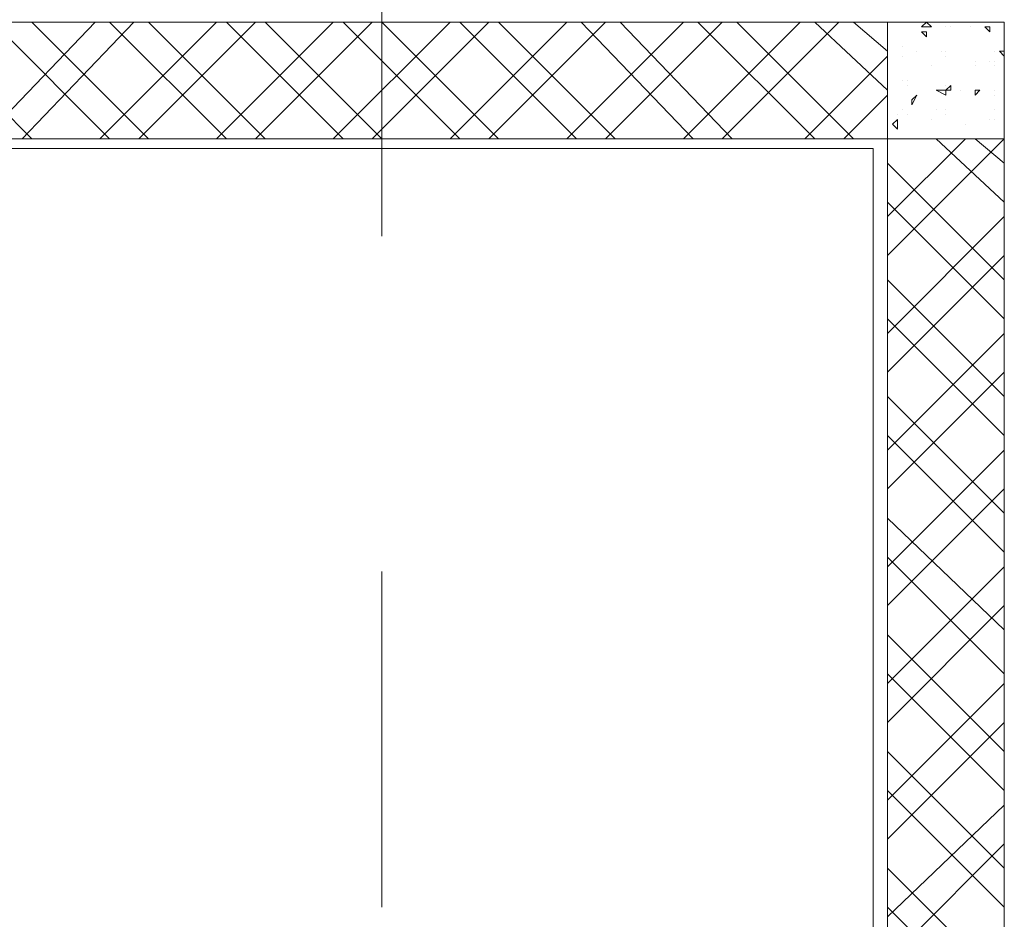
# Model space of a CAD drawing. Header units: millimetres. Extents: x 17 to 403, y 12 to 285.
# Tile 104 of 145: x 258 to 266, y 173 to 181. Entities that reach past the tile are written whole.
import ezdxf

# ---------------------------------------------------------------- set-up
doc = ezdxf.new("R2010")
doc.units = ezdxf.units.MM
doc.layers.add('LINE_000000', color=7, linetype='Continuous')

msp = doc.modelspace()

# ---------------------------------------------------------------- linework, layer by layer
at = {"layer": 'LINE_000000', "lineweight": 0}
for p, q in [((260.9003, 196.3843), (260.9003, 178.8583)), ((257.8523, 179.705), (256.8363, 180.721)), ((257.429, 179.705), (258.4027, 180.721)), ((258.5297, 179.705), (257.5137, 180.721)), ((257.7677, 179.705), (258.7413, 180.721)), ((258.8683, 179.705), (257.8523, 180.721)), ((258.445, 179.705), (259.461, 180.721)), ((259.5457, 179.705), (258.5297, 180.721)), ((258.7837, 179.705), (259.7997, 180.721)), ((259.8843, 179.705), (258.8683, 180.721)), ((259.461, 179.705), (260.477, 180.721)), ((260.5617, 179.705), (259.5457, 180.721)), ((259.7997, 179.705), (260.8157, 180.721)), ((260.9003, 179.705), (259.8843, 180.721)), ((260.477, 179.705), (261.493, 180.721)), ((261.5777, 179.705), (260.5617, 180.721)), ((260.8157, 179.705), (261.8317, 180.721)), ((261.9163, 179.705), (260.9003, 180.721)), ((261.493, 179.705), (262.509, 180.721)), ((262.5937, 179.705), (261.5777, 180.721)), ((261.8317, 179.705), (262.8477, 180.721)), ((262.9323, 179.705), (261.9163, 180.721)), ((262.509, 179.705), (263.525, 180.721)), ((263.6097, 179.705), (262.636, 180.721)), ((262.8477, 179.705), (263.8637, 180.721)), ((263.9483, 179.705), (262.9747, 180.721)), ((263.525, 179.705), (264.541, 180.721)), ((264.668, 179.705), (263.652, 180.721)), ((263.8637, 179.705), (264.8797, 180.721)), ((265.0067, 179.705), (263.9907, 180.721)), ((265.303, 180.1283), (264.668, 180.721)), ((265.303, 180.467), (265.0067, 180.721)), ((265.5993, 180.6787), (265.6417, 180.721)), ((265.6417, 180.721), (265.684, 180.6787)), ((265.5993, 180.6787), (265.684, 180.6787)), ((265.5993, 180.6363), (265.6417, 180.594)), ((265.5993, 180.6363), (265.6417, 180.6363)), ((265.6417, 180.6363), (265.6417, 180.594)), ((265.811, 180.6787), (265.811, 180.6787)), ((265.8533, 180.6787), (265.8533, 180.6787)), ((266.0227, 180.6787), (266.0227, 180.6787)), ((266.1497, 180.6787), (266.192, 180.6363)), ((266.1497, 180.6787), (266.192, 180.6787)), ((266.192, 180.6787), (266.192, 180.6363)), ((266.192, 180.6363), (266.192, 180.6363)), ((265.303, 180.5517), (265.303, 180.5517)), ((265.43, 180.5093), (265.43, 180.5093)), ((265.557, 180.467), (265.557, 180.467)), ((265.7687, 180.467), (265.7687, 180.467)), ((265.811, 180.467), (265.811, 180.467)), ((266.2343, 180.467), (266.2343, 180.467)), ((266.2767, 180.467), (266.319, 180.4247)), ((266.2767, 180.467), (266.319, 180.467)), ((264.5833, 179.705), (265.303, 180.4247)), ((265.43, 180.4247), (265.43, 180.4247)), ((265.811, 180.4247), (265.811, 180.4247)), ((266.065, 180.3823), (266.065, 180.3823)), ((266.192, 180.3823), (266.192, 180.3823)), ((266.2343, 180.3823), (266.2343, 180.3823)), ((265.684, 180.34), (265.684, 180.34)), ((266.065, 180.34), (266.065, 180.34)), ((266.2343, 180.34), (266.2343, 180.34)), ((265.43, 180.213), (265.43, 180.213)), ((265.4723, 180.213), (265.4723, 180.213)), ((265.4723, 180.1707), (265.4723, 180.1707)), ((265.7687, 180.1283), (265.7687, 180.1283)), ((265.811, 180.1283), (265.8533, 180.1707)), ((265.811, 180.1707), (265.811, 180.1707)), ((265.811, 180.1283), (265.8533, 180.1283)), ((265.8533, 180.1707), (265.8533, 180.1283)), ((265.938, 180.1283), (265.938, 180.1283)), ((266.065, 180.1283), (266.065, 180.086)), ((266.065, 180.1283), (266.1073, 180.1283)), ((266.1073, 180.1283), (266.065, 180.086)), ((266.2343, 180.1283), (266.2343, 180.1283)), ((264.922, 179.705), (265.303, 180.086)), ((265.5147, 180.0437), (265.557, 180.086)), ((265.557, 180.086), (265.5147, 180.0013)), ((265.5147, 180.0437), (265.5147, 180.0013)), ((266.2343, 180.086), (266.2343, 180.086)), ((265.43, 179.959), (265.43, 179.959)), ((265.7263, 179.959), (265.7263, 179.959)), ((265.811, 179.959), (265.811, 179.959)), ((266.2343, 179.959), (266.2343, 179.959)), ((265.3453, 179.832), (265.3877, 179.8743)), ((265.3877, 179.9167), (265.3877, 179.9167)), ((265.3877, 179.8743), (265.3877, 179.7897)), ((265.4723, 179.9167), (265.4723, 179.9167)), ((265.684, 179.8743), (265.684, 179.8743)), ((265.811, 179.9167), (265.811, 179.9167)), ((266.192, 179.8743), (266.192, 179.8743)), ((266.2343, 179.8743), (266.2343, 179.8743)), ((265.3453, 179.832), (265.3877, 179.7897)), ((265.9803, 179.832), (265.9803, 179.832)), ((265.303, 179.0277), (265.9803, 179.705)), ((265.303, 178.689), (266.319, 179.705)), ((266.319, 179.1547), (265.7263, 179.705)), ((266.319, 179.4933), (266.065, 179.705)), ((265.176, 179.6203), (256.54, 179.6203)), ((265.176, 179.6203), (265.176, 167.4707)), ((266.319, 178.4773), (265.303, 179.4933)), ((266.319, 178.1387), (265.303, 179.1547)), ((265.303, 178.0117), (266.319, 179.0277)), ((265.303, 177.673), (266.319, 178.689)), ((266.319, 177.4613), (265.303, 178.4773)), ((266.319, 177.1227), (265.303, 178.1387)), ((265.303, 176.9957), (266.319, 178.0117)), ((265.303, 176.657), (266.319, 177.673)), ((266.319, 176.4453), (265.303, 177.4613)), ((266.319, 176.1067), (265.303, 177.1227)), ((265.303, 175.9797), (266.319, 176.9957)), ((265.303, 175.641), (266.319, 176.657)), ((266.319, 175.4293), (265.303, 176.403)), ((266.319, 175.0483), (265.303, 176.0643)), ((260.9003, 175.9373), (260.9003, 173.0163)), ((265.303, 174.9637), (266.319, 175.9797)), ((265.303, 174.625), (266.319, 175.641)), ((266.319, 174.371), (265.303, 175.387)), ((266.319, 174.0323), (265.303, 175.0483)), ((265.303, 173.9477), (266.319, 174.9637)), ((265.303, 173.609), (266.319, 174.625)), ((266.319, 173.355), (265.303, 174.371)), ((266.319, 173.0163), (265.303, 174.0323)), ((265.303, 172.9317), (266.319, 173.9053)), ((265.303, 172.5507), (266.319, 173.5667)), ((266.319, 172.339), (265.303, 173.355)), ((266.319, 172.0003), (265.303, 173.0163))]:
    msp.add_line(p, q, dxfattribs=at)
for points in [[(265.303, 180.721), (265.303, 179.705), (256.667, 179.705), (256.667, 180.721), (265.303, 180.721)], [(266.319, 179.705), (265.303, 179.705), (265.303, 180.721), (266.319, 180.721), (266.319, 179.705)], [(265.7263, 180.1283), (265.811, 180.086), (265.811, 180.1283), (265.7263, 180.1283)], [(265.303, 167.386), (266.319, 167.386), (266.319, 179.705), (265.303, 179.705), (265.303, 167.386)]]:
    msp.add_lwpolyline(points, close=True, dxfattribs=at)

doc.saveas('drawing.dxf')
